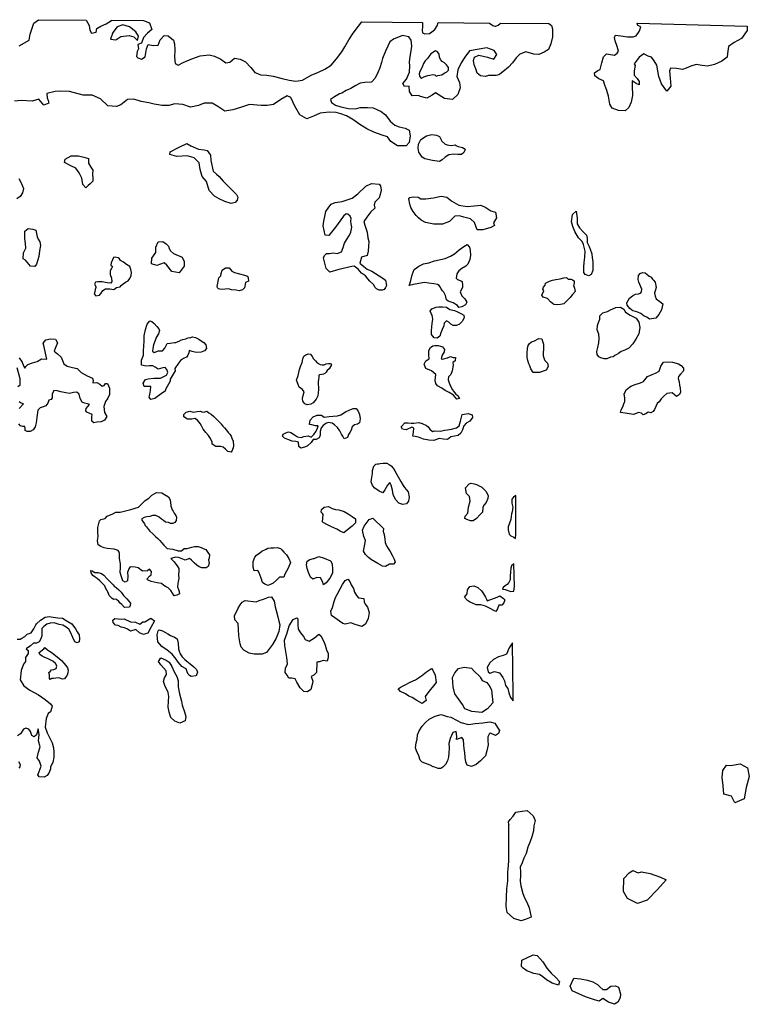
# Model space of a CAD drawing. Extents: x 85497 to 314014, y 760654 to 894511.
# Tile 15 of 25: x 174197 to 193889, y 860063 to 886642. Entities that reach past the tile are written whole.
import ezdxf

# ---------------------------------------------------------------- set-up
doc = ezdxf.new("R2010")
doc.units = 0
doc.layers.add('-RPA', color=1, linetype='CONTINUOUS')
doc.layers.add('RPA', color=3, linetype='CONTINUOUS')

msp = doc.modelspace()

# ---------------------------------------------------------------- linework, layer by layer
at = {"layer": '-RPA', "color": 0}
msp.add_lwpolyline([(185434, 885116), (185483, 885138), (185592, 885155), (185658, 885195), (185724, 885230), (185771, 885281), (185770, 885349), (185719, 885422), (185662, 885473), (185604, 885510), (185553, 885564), (185532, 885629), (185521, 885711), (185473, 885775), (185418, 885802), (185295, 885717), (185265, 885682), (185204, 885598), (185144, 885528), (185096, 885457), (185072, 885389), (185031, 885309), (184996, 885244), (184978, 885176), (184984, 885121), (185019, 885084), (185041, 885064), (185107, 885098), (185216, 885134), (185268, 885146), (185350, 885161), (185406, 885156), (185428, 885129)], close=True, dxfattribs=at)
at = {"layer": 'RPA', "color": 0}
for points in [[(174186, 885936), (174457, 886086), (174484, 886252), (174577, 886549), (174704, 886642), (175987, 886631), (176024, 886570), (176076, 886485), (176092, 886361), (176138, 886282), (176259, 886308), (176282, 886403), (176387, 886465), (176531, 886529), (176671, 886617), (176679, 886625), (177539, 886619), (177704, 886555), (177768, 886375), (177650, 886277), (177542, 886160), (177486, 886007), (177382, 885968), (177402, 885857), (177365, 885779), (177352, 885646), (177387, 885616), (177481, 885575), (177580, 885638), (177617, 885856), (177669, 885969), (177799, 885949), (177932, 885950), (177991, 886095), (178101, 886214), (178209, 886208), (178350, 886091), (178373, 885989), (178383, 885826), (178379, 885631), (178398, 885461), (178475, 885417), (178610, 885485), (178841, 885588), (179068, 885665), (179313, 885695), (179455, 885653), (179623, 885578), (179758, 885477), (179872, 885491), (179992, 885599), (180151, 885579), (180290, 885505), (180440, 885355), (180548, 885219), (180703, 885150), (180866, 885140), (181035, 885117), (181285, 885056), (181473, 885010), (181651, 884983), (181828, 885005), (182062, 885141), (182266, 885224), (182431, 885305), (182603, 885413), (182750, 885589), (182891, 885775), (182969, 885910), (183081, 886100), (183199, 886274), (183346, 886463), (183428, 886586), (185066, 886569), (185065, 886555), (185069, 886447), (185060, 886363), (185071, 886287), (185136, 886260), (185257, 886273), (185317, 886314), (185406, 886377), (185464, 886477), (185489, 886564), (186873, 886548), (186963, 886489), (187025, 886471), (187047, 886464), (187107, 886495), (187167, 886542), (187170, 886545), (188477, 886538), (188547, 886489), (188581, 886393), (188576, 886178), (188536, 885989), (188468, 885834), (188352, 885762), (188207, 885700), (188071, 885709), (187860, 885772), (187699, 885707), (187596, 885609), (187498, 885480), (187388, 885359), (187235, 885235), (187153, 885175), (187126, 885149), (187060, 885134), (186849, 885136), (186773, 885111), (186630, 885124), (186547, 885201), (186504, 885316), (186460, 885424), (186443, 885539), (186468, 885630), (186586, 885682), (186820, 885628), (186998, 885572), (187079, 885701), (187003, 885807), (186809, 885880), (186341, 885802), (186210, 885632), (186109, 885477), (186021, 885290), (185994, 885108), (186072, 884947), (186082, 884800), (186023, 884625), (185876, 884485), (185661, 884512), (185423, 884664), (185328, 884601), (185182, 884519), (185017, 884572), (184962, 884592), (184793, 884590), (184717, 884705), (184707, 884846), (184579, 884839), (184542, 884918), (184633, 885040), (184718, 885224), (184728, 885400), (184721, 885494), (184737, 885647), (184763, 885797), (184779, 885923), (184760, 886093), (184696, 886183), (184528, 886219), (184287, 886117), (184191, 886047), (184130, 885931), (184072, 885789), (183986, 885598), (183958, 885485), (183919, 885339), (183874, 885232), (183792, 885064), (183695, 884952), (183512, 884946), (183388, 884929), (183266, 884864), (183131, 884785), (183012, 884729), (182890, 884660), (182831, 884638), (182692, 884563), (182583, 884484), (182611, 884402), (182717, 884334), (182869, 884292), (183074, 884248), (183259, 884238), (183384, 884268), (183583, 884267), (183736, 884263), (183949, 884161), (184074, 884074), (184194, 883901), (184326, 883798), (184442, 883746), (184604, 883713), (184711, 883656), (184740, 883505), (184710, 883330), (184627, 883240), (184392, 883235), (184218, 883353), (184120, 883476), (183981, 883528), (183751, 883604), (183564, 883693), (183377, 883811), (183191, 883949), (183014, 884047), (182865, 884100), (182739, 884135), (182550, 884142), (182305, 884121), (182123, 884037), (181946, 883969), (181762, 884071), (181621, 884309), (181518, 884543), (181418, 884587), (181246, 884486), (181051, 884354), (180874, 884322), (180711, 884328), (180396, 884351), (180159, 884275), (179952, 884208), (179736, 884170), (179544, 884298), (179392, 884389), (179177, 884391), (179022, 884326), (178803, 884281), (178602, 884348), (178388, 884369), (178220, 884326), (178041, 884327), (177830, 884361), (177687, 884393), (177473, 884434), (177275, 884497), (177105, 884484), (176930, 884341), (176808, 884301), (176574, 884313), (176382, 884503), (176153, 884606), (175908, 884604), (175545, 884707), (175288, 884716), (175154, 884699), (174931, 884648), (174935, 884531), (174963, 884462), (174984, 884389), (174846, 884331), (174713, 884496), (174532, 884445), (174236, 884464), (174056, 884445)], [(174171, 882356), (174215, 882277), (174259, 882195), (174299, 882089), (174274, 881969), (174213, 881873), (174117, 881803)], [(174187, 877510), (174263, 877401), (174300, 877302), (174334, 877239), (174364, 877277), (174418, 877331), (174540, 877380), (174665, 877416), (174788, 877488), (174932, 877475), (174853, 877843), (174835, 877909), (174903, 877999), (175028, 878025), (175162, 878015), (175215, 877919), (175155, 877770), (175130, 877692), (175220, 877618), (175316, 877533), (175353, 877444), (175386, 877348), (175476, 877287), (175626, 877257), (175753, 877228), (175858, 877120), (176015, 877028), (176164, 876965), (176179, 876906), (176167, 876838), (176282, 876851), (176363, 876803), (176427, 876746), (176476, 876764), (176517, 876822), (176569, 876821), (176621, 876692), (176620, 876522), (176572, 876425), (176514, 876335), (176471, 876199), (176483, 876038), (176546, 875926), (176488, 875832), (176395, 875782), (176277, 875776), (176198, 875758), (176144, 875808), (176147, 875910), (176152, 875985), (176087, 876009), (176006, 876044), (175978, 876087), (175989, 876146), (176080, 876252), (176025, 876273), (175947, 876294), (175883, 876315), (175830, 876415), (175806, 876530), (175736, 876587), (175647, 876577), (175545, 876547), (175441, 876566), (175311, 876598), (175207, 876627), (175116, 876630), (175077, 876536), (175075, 876435), (175051, 876389), (174985, 876372), (174953, 876291), (174906, 876220), (174833, 876189), (174747, 876165), (174690, 876101), (174662, 875906), (174645, 875759), (174616, 875655), (174559, 875572), (174479, 875522), (174397, 875524), (174346, 875551), (174344, 875617), (174332, 875659), (174280, 875661), (174215, 875676), (174174, 875729)], [(174148, 876737), (174214, 876787), (174209, 876951), (174128, 877241)], [(174181, 876144), (174302, 876275), (174237, 876293), (174186, 876327)], [(174131, 869919), (174213, 869918), (174253, 869947), (174335, 869996), (174398, 870057), (174506, 870092), (174576, 870196), (174633, 870304), (174653, 870333), (174762, 870430), (174887, 870514), (174995, 870530), (175100, 870512), (175227, 870492), (175355, 870484), (175495, 870397), (175605, 870334), (175706, 870196), (175751, 870120), (175802, 870038), (175815, 869933), (175807, 869851), (175751, 869825), (175689, 869846), (175632, 869967), (175567, 870112), (175522, 870194), (175454, 870247), (175360, 870300), (175261, 870314), (175124, 870358), (175023, 870356), (174928, 870327), (174848, 870266), (174796, 870204), (174795, 870126), (174797, 870014), (174764, 869933), (174720, 869848), (174651, 869813), (174572, 869810), (174493, 869739), (174368, 869655), (174423, 869618), (174426, 869530), (174353, 869422), (174352, 869314), (174302, 869243), (174235, 869073), (174213, 868819), (174310, 868657), (174468, 868545), (174706, 868421), (174883, 868292), (175033, 868170), (175071, 868114), (175067, 868071), (175025, 867961), (174968, 867914), (174912, 867775), (174886, 867545), (174943, 867394), (175001, 867266), (175071, 867118), (175106, 866990), (175121, 866869), (175117, 866732), (175093, 866588), (175026, 866474), (175029, 866418), (174989, 866324), (174936, 866243), (174860, 866191), (174726, 866202), (174684, 866255), (174727, 866349), (174781, 866493), (174730, 866624), (174665, 866713), (174703, 866870), (174750, 867010), (174705, 867177), (174727, 867347), (174695, 867501), (174649, 867337), (174585, 867286), (174524, 867320), (174491, 867429), (174440, 867493), (174366, 867521), (174300, 867487), (174221, 867364), (174138, 867314)], [(174162, 866617), (174209, 866534), (174204, 866472), (174171, 866434)]]:
    msp.add_lwpolyline(points, dxfattribs=at)
for points in [[(176791, 886095), (176927, 886190), (177149, 886211), (177275, 886176), (177374, 886079), (177408, 886196), (177330, 886311), (177158, 886449), (176978, 886502), (176824, 886453), (176713, 886294), (176647, 886117)], [(193835, 886463), (193831, 886346), (193680, 886137), (193477, 886027), (193329, 885916), (193303, 885730), (193292, 885629), (193145, 885521), (192949, 885434), (192762, 885389), (192615, 885406), (192455, 885429), (192311, 885387), (192184, 885329), (192086, 885300), (191922, 885323), (191762, 885337), (191736, 885258), (191752, 885062), (191767, 884846), (191659, 884710), (191516, 884913), (191445, 885109), (191419, 885259), (191393, 885413), (191325, 885534), (191254, 885629), (191162, 885656), (191045, 885718), (190917, 885627), (190786, 885448), (190812, 885402), (190782, 885258), (190781, 885144), (190863, 885052), (190915, 884977), (190914, 884882), (190833, 884918), (190729, 884991), (190728, 884857), (190737, 884595), (190700, 884412), (190635, 884269), (190536, 884184), (190360, 884195), (190190, 884257), (190122, 884365), (190087, 884578), (190045, 884728), (189990, 884875), (189951, 884993), (189830, 885049), (189723, 885125), (189713, 885210), (189805, 885271), (189867, 885301), (189907, 885480), (189956, 885640), (190032, 885718), (190146, 885705), (190254, 885682), (190326, 885737), (190356, 885789), (190327, 885917), (190272, 886067), (190249, 886165), (190282, 886224), (190426, 886204), (190605, 886180), (190752, 886180), (190834, 886206), (190916, 886320), (190939, 886365), (190962, 886447), (190878, 886486), (190865, 886545)], [(185970, 883244), (185970, 883244), (186028, 883216), (186109, 883205), (186151, 883188), (186190, 883167), (186219, 883131), (186181, 883053), (186125, 882999), (186027, 883005), (185916, 883010), (185782, 882997), (185683, 882930), (185600, 882860), (185530, 882816), (185335, 882843), (185131, 882890), (185063, 882927), (184969, 883070), (184948, 883174), (184963, 883285), (185028, 883404), (185180, 883505), (185318, 883541), (185445, 883529), (185529, 883488), (185588, 883363), (185681, 883286), (185739, 883262), (185778, 883251), (185856, 883249), (185954, 883264)], [(179415, 882556), (179415, 882556), (179511, 882476), (179581, 882413), (179686, 882287), (179766, 882203), (179849, 882123), (179922, 882053), (180053, 881920), (180088, 881851), (180070, 881773), (180016, 881706), (179901, 881682), (179736, 881738), (179584, 881803), (179452, 881874), (179309, 882027), (179236, 882273), (179125, 882406), (179070, 882596), (179038, 882777), (178907, 882916), (178716, 882966), (178435, 882949), (178247, 883002), (178262, 883077), (178503, 883202), (178710, 883302), (178820, 883238), (179023, 883149), (179173, 883132), (179257, 883114), (179343, 882988), (179359, 882838)], [(176169, 882349), (176168, 882287), (176098, 882214), (176045, 882166), (175978, 882105), (175905, 882192), (175870, 882362), (175804, 882507), (175716, 882633), (175580, 882701), (175409, 882786), (175428, 882874), (175583, 882968), (175782, 882970), (175931, 882931), (176051, 882893), (176058, 882766), (176114, 882657), (176168, 882577), (176166, 882480)], [(184074, 879409), (184037, 879357), (183982, 879338), (183903, 879345), (183825, 879375), (183780, 879421), (183754, 879484), (183648, 879587), (183594, 879643), (183531, 879729), (183505, 879743), (183421, 879803), (183336, 879906), (183223, 879984), (183158, 879982), (183046, 879955), (182807, 879901), (182571, 879831), (182469, 879922), (182400, 880217), (182421, 880275), (182474, 880329), (182556, 880327), (182664, 880348), (182764, 880333), (182883, 880376), (182931, 880492), (182966, 880612), (183020, 880702), (183098, 880821), (183139, 880905), (183164, 881038), (183147, 881130), (183132, 881199), (183140, 881277), (183119, 881336), (183051, 881389), (183012, 881400), (182933, 881340), (182724, 881041), (182617, 880910), (182540, 880817), (182442, 880825), (182392, 881074), (182405, 881201), (182438, 881376), (182456, 881467), (182537, 881583), (182601, 881666), (182716, 881710), (182905, 881732), (183175, 881820), (183324, 881938), (183544, 882152), (183695, 882217), (183897, 882203), (183935, 882153), (183949, 882042), (183927, 881925), (183899, 881834), (183785, 881716), (183761, 881632), (183779, 881553), (183672, 881458), (183565, 881310), (183490, 881194), (183511, 881096), (183579, 880909), (183595, 880752), (183619, 880653), (183613, 880530), (183607, 880390), (183572, 880276), (183424, 880227), (183378, 880065), (183490, 879978), (183577, 879911), (183703, 879853), (183996, 879667), (184066, 879610), (184095, 879463)], [(184697, 881804), (184730, 881846), (184816, 881863), (184949, 881847), (185026, 881810), (185160, 881810), (185363, 881832), (185569, 881880), (185728, 881850), (185863, 881740), (186053, 881631), (186274, 881597), (186463, 881613), (186640, 881635), (186779, 881570), (186910, 881486), (187037, 881447), (187069, 881293), (186985, 881155), (187016, 881089), (186910, 881029), (186697, 880965), (186544, 880969), (186470, 881163), (186368, 881266), (186189, 881315), (186069, 881347), (185942, 881340), (185802, 881197), (185605, 881123), (185373, 881124), (185153, 881165), (185033, 881233), (184963, 881293), (184899, 881353), (184820, 881465), (184751, 881575), (184726, 881666)], [(189513, 880631), (189532, 880592), (189563, 880519), (189591, 880444), (189640, 880319), (189651, 880217), (189662, 880116), (189663, 879986), (189663, 879868), (189622, 879768), (189556, 879730), (189462, 879765), (189424, 879818), (189427, 879968), (189436, 880085), (189453, 880228), (189463, 880391), (189414, 880571), (189374, 880650), (189275, 880754), (189181, 880922), (189128, 881060), (189092, 881181), (189115, 881380), (189215, 881475), (189241, 881286), (189247, 881129), (189303, 881020), (189409, 880914), (189492, 880827), (189513, 880748)], [(174669, 880784), (174700, 880715), (174737, 880642), (174755, 880547), (174732, 880398), (174713, 880248), (174685, 880161), (174653, 880044), (174602, 879977), (174489, 879989), (174352, 880148), (174294, 880185), (174301, 880348), (174365, 880474), (174352, 880601), (174335, 880739), (174339, 880931), (174429, 881001), (174549, 880985), (174637, 880964)], [(178217, 880525), (178229, 880469), (178267, 880406), (178350, 880333), (178586, 880230), (178635, 880115), (178636, 879991), (178498, 879805), (178300, 879848), (178167, 880014), (178100, 880074), (177899, 880010), (177754, 880049), (177760, 880202), (177874, 880359), (177871, 880503), (177933, 880648), (178057, 880652), (178147, 880592)], [(186082, 879300), (186127, 879188), (186208, 879109), (186269, 879017), (186233, 878949), (186134, 878891), (186049, 878869), (186010, 878925), (185893, 878998), (185760, 879041), (185714, 879084), (185692, 879199), (185644, 879288), (185609, 879327), (185570, 879373), (185535, 879439), (185519, 879465), (185477, 879492), (185376, 879514), (185243, 879533), (185125, 879545), (184974, 879519), (184827, 879490), (184709, 879463), (184736, 879537), (184751, 879599), (184793, 879752), (184845, 879901), (184968, 879986), (185097, 880049), (185238, 880075), (185389, 880128), (185681, 880194), (185826, 880256), (185935, 880319), (186058, 880427), (186188, 880523), (186277, 880573), (186334, 880500), (186352, 880411), (186365, 880281), (186347, 880167), (186295, 880040), (186238, 879989), (186129, 879926), (186046, 879859), (185992, 879779), (185974, 879665), (186015, 879628), (186090, 879604), (186142, 879573), (186149, 879472), (186145, 879413)], [(176251, 879412), (176237, 879363), (176223, 879298), (176207, 879246), (176252, 879190), (176350, 879209), (176396, 879257), (176443, 879332), (176515, 879374), (176629, 879373), (176734, 879362), (176806, 879414), (176908, 879429), (176939, 879468), (176993, 879515), (177056, 879558), (177123, 879595), (177174, 879656), (177209, 879733), (177212, 879821), (177195, 879897), (177172, 879976), (177082, 880031), (177002, 880093), (176916, 880145), (176888, 880182), (176856, 880209), (176772, 880228), (176729, 880226), (176698, 880162), (176662, 880081), (176657, 880016), (176701, 879982), (176673, 879927), (176635, 879863), (176642, 879765), (176674, 879663), (176688, 879577), (176657, 879533), (176562, 879536), (176419, 879567), (176305, 879564), (176246, 879553), (176218, 879505), (176249, 879442)], [(180264, 879407), (180214, 879352), (180122, 879323), (180037, 879337), (179916, 879354), (179835, 879381), (179740, 879366), (179635, 879357), (179563, 879377), (179537, 879407), (179524, 879440), (179575, 879671), (179625, 879725), (179636, 879787), (179661, 879884), (179750, 879944), (179848, 879939), (179921, 879856), (179995, 879815), (180128, 879786), (180261, 879747), (180348, 879723), (180367, 879673), (180370, 879587), (180296, 879546)], [(191330, 879261), (191346, 879176), (191374, 879110), (191479, 879031), (191553, 878968), (191516, 878811), (191449, 878681), (191366, 878587), (191199, 878559), (191128, 878612), (191056, 878639), (190965, 878708), (190851, 878752), (190743, 878779), (190661, 878845), (190597, 878934), (190588, 879003), (190654, 879124), (190737, 879192), (190819, 879230), (190898, 879243), (190950, 879262), (190980, 879297), (190991, 879369), (190962, 879432), (190912, 879561), (190887, 879627), (190896, 879734), (190943, 879788), (191005, 879816), (191080, 879805), (191128, 879771), (191189, 879715), (191241, 879691), (191279, 879641), (191304, 879611), (191345, 879555), (191376, 879411)], [(188381, 879473), (188385, 879534), (188500, 879587), (188578, 879608), (188667, 879625), (188781, 879643), (188880, 879670), (188952, 879685), (189000, 879641), (189078, 879636), (189120, 879619), (189165, 879589), (189164, 879540), (189142, 879452), (189149, 879446), (189171, 879397), (189187, 879308), (189120, 879223), (189054, 879145), (188991, 879077), (188932, 879016), (188885, 878970), (188794, 878951), (188702, 878946), (188613, 878953), (188522, 879026), (188445, 879118), (188330, 879155), (188292, 879205), (188348, 879319), (188319, 879372), (188333, 879421)], [(186146, 878517), (186143, 878491), (186070, 878420), (185985, 878388), (185900, 878389), (185831, 878425), (185783, 878475), (185717, 878511), (185658, 878450), (185641, 878375), (185601, 878277), (185567, 878185), (185533, 878097), (185467, 878045), (185382, 878050), (185311, 878145), (185309, 878243), (185323, 878351), (185327, 878443), (185345, 878561), (185329, 878666), (185300, 878715), (185275, 878777), (185318, 878836), (185439, 878884), (185511, 878887), (185613, 878892), (185714, 878881), (185809, 878822), (185933, 878788), (186011, 878757), (186119, 878704), (186184, 878667), (186193, 878592)], [(190300, 877598), (190263, 877575), (190214, 877543), (190142, 877534), (190043, 877486), (189968, 877486), (189880, 877517), (189831, 877537), (189786, 877603), (189776, 877685), (189797, 877792), (189831, 877923), (189835, 878038), (189827, 878149), (189782, 878274), (189793, 878385), (189820, 878467), (189853, 878555), (189854, 878646), (189940, 878731), (190065, 878769), (190144, 878814), (190285, 878875), (190410, 878880), (190504, 878824), (190552, 878745), (190676, 878662), (190833, 878582), (190907, 878473), (190938, 878332), (190904, 878165), (190824, 878022), (190744, 877888), (190638, 877775), (190533, 877720), (190435, 877682), (190359, 877630)], [(178515, 877969), (178538, 877992), (178604, 878008), (178680, 878027), (178719, 878049), (178765, 878065), (178785, 878058), (178860, 878084), (178945, 878060), (179030, 878014), (179098, 877970), (179166, 877924), (179218, 877861), (179240, 877763), (179184, 877701), (179092, 877666), (178961, 877654), (178853, 877684), (178775, 877708), (178758, 877646), (178731, 877587), (178698, 877535), (178616, 877493), (178533, 877439), (178484, 877374), (178384, 877230), (178390, 877162), (178260, 876934), (178260, 876888), (178136, 876660), (178126, 876611), (178050, 876569), (177843, 876414), (177741, 876385), (177692, 876451), (177706, 876520), (177727, 876631), (177738, 876742), (177698, 876742), (177636, 876736), (177561, 876740), (177532, 876832), (177589, 876930), (177668, 876949), (177822, 876964), (177890, 876963), (177998, 876962), (178074, 876998), (178156, 877043), (178200, 877118), (178171, 877203), (178126, 877256), (178057, 877240), (177938, 877205), (177857, 877262), (177789, 877298), (177704, 877302), (177615, 877287), (177488, 877314), (177482, 877455), (177536, 877585), (177540, 877697), (177545, 877837), (177556, 877965), (177557, 878109), (177591, 878279), (177635, 878423), (177708, 878510), (177764, 878494), (177829, 878441), (177903, 878358), (177949, 878295), (177971, 878256), (177944, 878161), (177884, 878063), (177857, 877979), (177810, 877861), (177790, 877763), (177783, 877694), (177828, 877658), (177943, 877703), (178051, 877702), (178114, 877773), (178177, 877897), (178259, 877909), (178377, 877925), (178410, 877931)], [(188205, 878040), (188211, 878033), (188286, 878023), (188312, 877963), (188338, 877881), (188333, 877760), (188322, 877639), (188322, 877570), (188350, 877485), (188370, 877445), (188441, 877366), (188460, 877281), (188410, 877180), (188226, 877116), (188055, 877114), (187997, 877216), (187962, 877302), (187940, 877355), (187911, 877443), (187892, 877519), (187893, 877637), (187901, 877764), (187925, 877843), (187951, 877891), (188011, 877947), (188070, 877966)], [(185660, 877738), (185650, 877679), (185603, 877585), (185573, 877490), (185608, 877474), (185743, 877515), (185822, 877547), (185897, 877527), (185956, 877523), (185948, 877434), (185889, 877386), (185898, 877317), (185867, 877160), (185830, 877066), (185774, 877001), (185760, 876923), (185786, 876837), (185821, 876745), (185882, 876647), (185934, 876577), (185973, 876534), (186025, 876498), (186066, 876419), (185998, 876394), (185907, 876506), (185793, 876579), (185679, 876635), (185595, 876692), (185477, 876762), (185429, 876821), (185410, 876906), (185431, 877066), (185311, 877166), (185161, 877229), (185116, 877341), (185156, 877429), (185245, 877490), (185237, 877592), (185244, 877713), (185281, 877794), (185344, 877839), (185406, 877849), (185488, 877848), (185559, 877831), (185612, 877807)], [(182546, 877215), (182499, 877173), (182473, 877127), (182436, 877091), (182394, 877072), (182351, 877066), (182292, 877057), (182275, 877047), (182275, 876981), (182261, 876929), (182251, 876867), (182254, 876798), (182259, 876723), (182259, 876648), (182255, 876576), (182244, 876487), (182201, 876399), (182121, 876299), (182059, 876266), (181957, 876244), (181892, 876274), (181840, 876344), (181831, 876419), (181845, 876494), (181872, 876592), (181827, 876658), (181742, 876724), (181710, 876790), (181672, 876908), (181709, 877036), (181750, 877199), (181777, 877277), (181817, 877385), (181841, 877490), (181868, 877555), (181917, 877597), (181980, 877619), (182045, 877609), (182087, 877553), (182126, 877490), (182181, 877437), (182229, 877381), (182308, 877338), (182357, 877324), (182419, 877327), (182471, 877350), (182531, 877359), (182586, 877358), (182615, 877329)], [(190423, 876035), (190416, 876038), (190433, 876110), (190473, 876188), (190503, 876270), (190527, 876338), (190528, 876423), (190512, 876538), (190572, 876656), (190688, 876753), (190809, 876797), (190954, 876835), (191033, 876874), (191139, 877010), (191267, 877062), (191356, 877097), (191455, 877158), (191502, 877289), (191575, 877396), (191716, 877408), (191817, 877400), (191977, 877353), (192052, 877310), (192110, 877237), (192110, 877165), (192030, 877071), (191977, 877013), (191967, 876954), (191992, 876862), (192008, 876780), (192020, 876694), (192029, 876586), (192005, 876524), (191926, 876473), (191871, 876516), (191803, 876569), (191665, 876547), (191586, 876476), (191507, 876405), (191453, 876330), (191404, 876278), (191367, 876203), (191327, 876115), (191294, 876066), (191231, 876031), (191156, 876048), (191094, 876006), (191028, 875977), (190982, 876023), (190897, 876040), (190832, 876011), (190766, 875983)], [(179634, 875732), (179637, 875722), (179679, 875670), (179721, 875623), (179776, 875561), (179828, 875501), (179870, 875455), (179903, 875399), (179925, 875343), (179960, 875264), (179966, 875150), (179959, 875084), (179919, 874993), (179902, 874964), (179817, 874987), (179755, 875050), (179690, 875103), (179628, 875123), (179566, 875121), (179491, 875125), (179396, 875181), (179390, 875234), (179345, 875335), (179290, 875415), (179219, 875497), (179145, 875586), (179103, 875675), (179064, 875741), (178993, 875830), (178925, 875880), (178843, 875857), (178722, 875859), (178627, 875922), (178631, 875981), (178694, 876049), (178786, 876071), (178881, 876047), (178989, 876066), (179071, 876075), (179143, 876051), (179198, 876060), (179247, 876070), (179300, 876033), (179361, 875993), (179433, 875934)], [(181364, 875484), (181380, 875490), (181453, 875516), (181518, 875495), (181615, 875436), (181694, 875386), (181792, 875362), (181870, 875394), (181985, 875409), (182067, 875369), (182136, 875444), (182199, 875535), (182239, 875616), (182250, 875678), (182178, 875676), (182086, 875709), (182018, 875713), (182035, 875834), (182121, 875922), (182223, 875970), (182341, 875966), (182412, 875913), (182547, 875931), (182658, 875943), (182779, 875952), (182868, 875974), (182987, 876055), (183105, 876106), (183197, 876144), (183276, 876147), (183337, 876071), (183369, 875982), (183391, 875864), (183370, 875760), (183314, 875724), (183232, 875705), (183173, 875650), (183143, 875562), (183109, 875494), (183076, 875445), (183046, 875363), (182954, 875328), (182915, 875404), (182886, 875456), (182841, 875539), (182776, 875634), (182695, 875704), (182630, 875750), (182526, 875768), (182457, 875742), (182384, 875684), (182338, 875625), (182307, 875527), (182310, 875429), (182279, 875351), (182200, 875309), (182122, 875306), (182062, 875232), (181960, 875134), (181884, 875102), (181782, 875080), (181727, 875123), (181722, 875235), (181653, 875255), (181552, 875269), (181434, 875306), (181346, 875346), (181291, 875399), (181308, 875458)], [(185558, 875537), (185558, 875537), (185663, 875562), (185744, 875568), (185849, 875584), (185990, 875621), (186060, 875680), (186097, 875807), (186141, 875983), (186298, 876008), (186412, 875971), (186422, 875902), (186349, 875805), (186247, 875747), (186181, 875682), (186147, 875568), (186100, 875483), (186031, 875415), (185929, 875400), (185834, 875378), (185742, 875306), (185634, 875317), (185517, 875338), (185372, 875287), (185241, 875291), (185094, 875316), (184964, 875376), (184873, 875393), (184807, 875400), (184828, 875505), (184835, 875616), (184783, 875639), (184626, 875572), (184531, 875589), (184489, 875652), (184591, 875756), (184680, 875761), (184765, 875754), (184837, 875750), (184968, 875768), (185062, 875738), (185173, 875688), (185218, 875648), (185270, 875592), (185335, 875523), (185397, 875539)], [(184488, 874176), (184546, 874071), (184582, 874015), (184630, 873959), (184679, 873893), (184710, 873752), (184693, 873648), (184640, 873570), (184538, 873557), (184434, 873591), (184343, 873687), (184279, 873822), (184260, 873939), (184226, 874081), (184184, 874150), (184124, 874081), (184048, 873955), (183998, 873873), (183900, 873917), (183780, 873996), (183715, 874069), (183680, 874164), (183690, 874233), (183715, 874390), (183722, 874475), (183759, 874589), (183809, 874641), (183858, 874653), (183891, 874650), (183923, 874666), (184009, 874671), (184107, 874667), (184172, 874631), (184224, 874601), (184279, 874532), (184324, 874466), (184375, 874367)], [(186265, 873152), (186216, 873175), (186217, 873241), (186296, 873322), (186311, 873479), (186351, 873648), (186340, 873770), (186259, 873855), (186230, 874006), (186326, 874113), (186382, 874129), (186461, 874115), (186529, 874098), (186672, 874022), (186776, 873919), (186837, 873801), (186833, 873713), (186790, 873608), (186737, 873547), (186700, 873485), (186686, 873344), (186626, 873283), (186530, 873179), (186432, 873114), (186363, 873115)], [(178281, 873525), (178281, 873508), (178293, 873462), (178316, 873413), (178338, 873374), (178371, 873318), (178416, 873255), (178432, 873209), (178424, 873121), (178388, 873069), (178335, 873043), (178270, 873044), (178218, 873067), (178136, 873081), (178081, 873124), (178025, 873160), (177964, 873217), (177876, 873260), (177781, 873258), (177712, 873235), (177633, 873220), (177557, 873201), (177492, 873172), (177495, 873133), (177517, 873093), (177566, 873034), (177588, 872988), (177624, 872951), (177672, 872882), (177711, 872833), (177792, 872760), (177864, 872694), (177929, 872637), (177984, 872581), (178029, 872525), (178084, 872456), (178178, 872367), (178329, 872346), (178472, 872305), (178567, 872304), (178637, 872366), (178715, 872368), (178840, 872400), (178919, 872419), (179011, 872421), (179099, 872394), (179151, 872371), (179219, 872344), (179278, 872261), (179316, 872196), (179315, 872104), (179295, 872058), (179311, 871973), (179284, 871885), (179234, 871846), (179113, 871844), (179041, 871871), (178976, 871914), (178908, 871983), (178837, 872049), (178778, 872096), (178660, 872048), (178582, 872091), (178487, 872121), (178412, 872129), (178281, 872097), (178365, 872008), (178410, 871942), (178449, 871896), (178491, 871823), (178494, 871755), (178486, 871656), (178492, 871555), (178478, 871473), (178461, 871418), (178460, 871336), (178479, 871264), (178505, 871204), (178507, 871139), (178442, 871104), (178370, 871088), (178279, 871233), (178201, 871302), (178136, 871342), (178087, 871366), (178022, 871425), (177905, 871443), (177744, 871480), (177647, 871517), (177627, 871543), (177700, 871621), (177746, 871657), (177754, 871748), (177702, 871805), (177646, 871766), (177511, 871757), (177391, 871843), (177313, 871864), (177175, 871872), (177139, 871820), (177111, 871718), (177114, 871617), (177103, 871493), (177047, 871457), (176978, 871490), (176943, 871602), (176912, 871720), (176916, 871854), (176917, 871949), (176892, 872094), (176894, 872234), (176874, 872290), (176858, 872310), (176744, 872347), (176561, 872365), (176479, 872386), (176391, 872423), (176313, 872469), (176301, 872581), (176312, 872695), (176306, 872810), (176307, 872934), (176355, 873117), (176391, 873146), (176503, 873181), (176562, 873243), (176714, 873300), (176796, 873345), (176910, 873344), (177055, 873382), (177193, 873417), (177406, 873487), (177492, 873575), (177581, 873659), (177680, 873724), (177766, 873811), (177891, 873875), (178035, 873874), (178110, 873824), (178211, 873761), (178259, 873685)], [(187586, 873797), (187586, 873797), (187521, 873755), (187481, 873700), (187483, 873592), (187511, 873484), (187491, 873360), (187471, 873301), (187463, 873232), (187453, 873151), (187416, 873053), (187385, 872952), (187385, 872867), (187407, 872755), (187452, 872709), (187530, 872669), (187582, 872636), (187590, 872747)], [(182392, 873286), (182370, 873309), (182334, 873346), (182345, 873424), (182414, 873486), (182529, 873501), (182633, 873448), (182718, 873424), (182812, 873413), (182956, 873363), (183060, 873303), (183174, 873230), (183265, 873170), (183257, 873056), (183168, 872968), (183043, 872871), (182947, 872787), (182843, 872834), (182755, 872893), (182599, 872960), (182501, 873004), (182387, 873070), (182368, 873090)], [(184015, 872905), (184011, 872826), (184036, 872741), (184048, 872616), (184064, 872525), (184096, 872436), (184141, 872364), (184196, 872285), (184250, 872189), (184308, 872077), (184327, 872002), (184284, 871943), (184176, 871948), (184068, 871880), (183986, 871891), (183859, 871964), (183696, 872060), (183609, 872123), (183528, 872209), (183473, 872291), (183507, 872432), (183531, 872579), (183489, 872687), (183452, 872861), (183499, 872972), (183634, 873154), (183730, 873185)], [(181232, 872364), (181271, 872331), (181329, 872272), (181401, 872196), (181459, 872101), (181503, 871986), (181446, 871839), (181357, 871673), (181323, 871591), (181209, 871589), (181129, 871508), (181040, 871431), (180902, 871370), (180814, 871400), (180752, 871450), (180711, 871568), (180663, 871712), (180625, 871771), (180526, 871762), (180495, 871864), (180499, 872018), (180543, 872129), (180589, 872191), (180678, 872252), (180737, 872297), (180846, 872352), (180895, 872377), (180980, 872383), (181056, 872389), (181144, 872391)], [(182126, 872098), (182142, 872094), (182267, 872155), (182417, 872102), (182587, 872031), (182635, 871952), (182640, 871805), (182636, 871704), (182566, 871567), (182467, 871440), (182394, 871382), (182366, 871477), (182318, 871572), (182213, 871583), (182111, 871535), (182043, 871591), (181988, 871723), (181957, 871824), (181941, 871923), (181955, 872021), (182031, 872072)], [(177024, 870776), (177024, 870776), (176953, 870859), (176911, 870895), (176872, 870938), (176813, 870991), (176787, 870998), (176738, 870992), (176696, 871022), (176615, 871101), (176586, 871180), (176515, 871305), (176496, 871357), (176395, 871457), (176363, 871490), (176285, 871556), (176233, 871592), (176174, 871642), (176126, 871708), (176113, 871777), (176152, 871763), (176221, 871723), (176303, 871723), (176404, 871692), (176469, 871646), (176553, 871557), (176634, 871474), (176719, 871388), (176751, 871352), (176803, 871312), (176875, 871252), (176936, 871190), (177001, 871097), (177089, 871011), (177144, 870945), (177186, 870893), (177175, 870827), (177162, 870785)], [(187536, 871952), (187533, 871952), (187471, 871901), (187454, 871835), (187440, 871731), (187439, 871626), (187434, 871521), (187401, 871453), (187355, 871398), (187302, 871362), (187243, 871314), (187229, 871271), (187298, 871258), (187451, 871207), (187533, 871216), (187550, 871337)], [(183484, 871018), (183493, 870927), (183522, 870861), (183586, 870785), (183631, 870644), (183606, 870477), (183533, 870328), (183434, 870266), (183248, 870320), (183131, 870357), (182983, 870329), (182915, 870343), (182827, 870406), (182707, 870492), (182616, 870559), (182594, 870677), (182637, 870774), (182681, 870938), (182725, 871045), (182778, 871146), (182848, 871280), (182908, 871393), (182981, 871501), (183053, 871536), (183108, 871480), (183144, 871385), (183205, 871286), (183233, 871184), (183291, 871095), (183346, 871033)], [(187083, 871050), (187086, 871050), (187152, 871092), (187253, 871019), (187289, 870986), (187268, 870905), (187209, 870840), (187130, 870834), (187097, 870736), (187050, 870671), (186855, 870764), (186770, 870814), (186646, 870845), (186515, 870849), (186336, 870930), (186287, 870963), (186206, 871055), (186279, 871146), (186287, 871251), (186343, 871345), (186454, 871360), (186562, 871317), (186663, 871224), (186718, 871145), (186772, 871050), (186795, 871004), (186817, 870955)], [(180584, 870931), (180584, 870931), (180663, 870966), (180774, 871001), (180909, 871052), (180997, 871061), (181062, 870943), (181093, 870789), (181122, 870690), (181163, 870520), (181191, 870405), (181219, 870307), (181195, 870130), (181121, 869944), (181025, 869778), (180942, 869668), (180856, 869561), (180744, 869516), (180522, 869511), (180391, 869545), (180248, 869619), (180177, 869701), (180148, 869796), (180111, 870006), (180103, 870189), (180094, 870347), (180000, 870446), (179995, 870557), (180031, 870619), (180088, 870736), (180148, 870847), (180204, 870918), (180283, 870960)], [(177187, 870385), (177188, 870388), (177325, 870380), (177436, 870327), (177525, 870392), (177571, 870391), (177735, 870488), (177833, 870415), (177739, 870233), (177659, 870083), (177538, 870048), (177434, 870088), (177333, 870181), (177188, 870136), (177110, 870186), (177029, 870223), (176934, 870240), (176859, 870287), (176784, 870300), (176719, 870373), (176707, 870429), (176769, 870481), (176851, 870473), (176943, 870463), (177015, 870468)], [(182251, 869306), (182218, 869296), (182217, 869214), (182209, 869097), (182212, 869018), (182133, 868950), (182067, 868911), (182108, 868787), (182091, 868695), (182054, 868558), (181968, 868497), (181867, 868504), (181770, 868610), (181676, 868761), (181628, 868850), (181543, 868867), (181458, 868865), (181413, 868950), (181358, 869016), (181372, 869137), (181426, 869258), (181404, 869428), (181383, 869589), (181355, 869749), (181343, 869890), (181414, 870089), (181474, 870281), (181577, 870450), (181679, 870499), (181705, 870472), (181707, 870312), (181709, 870191), (181780, 870092), (181858, 869996), (181903, 869911), (182007, 869864), (182152, 869954), (182274, 870058), (182326, 870012), (182403, 869854), (182441, 869755), (182479, 869634), (182521, 869529), (182523, 869421), (182499, 869329), (182385, 869340), (182287, 869312)], [(178572, 869186), (178533, 869229), (178530, 869232), (178472, 869298), (178423, 869381), (178313, 869512), (178180, 869622), (178031, 869724), (177930, 869846), (177909, 870036), (177933, 870144), (177966, 870173), (178051, 870143), (178132, 870097), (178194, 870060), (178272, 870017), (178376, 869976), (178445, 869927), (178470, 869815), (178485, 869661), (178501, 869599), (178526, 869527), (178584, 869444), (178652, 869369), (178707, 869322), (178795, 869256), (178896, 869170), (178970, 869097), (178999, 869028), (178956, 868934), (178828, 868915), (178776, 868942), (178740, 868975), (178721, 869037), (178686, 869123)], [(174849, 869663), (174873, 869696), (174944, 869636), (174999, 869597), (175078, 869547), (175169, 869474), (175253, 869404), (175324, 869341), (175386, 869272), (175444, 869213), (175486, 869147), (175502, 869081), (175501, 869009), (175478, 868947), (175455, 868915), (175408, 868846), (175356, 868840), (175278, 868867), (175232, 868874), (175107, 868859), (175065, 868856), (175019, 868830), (175006, 868856), (174999, 868896), (175000, 868955), (174981, 869020), (175021, 869050), (175057, 869092), (175119, 869104), (175185, 869127), (175199, 869192), (175173, 869254), (175163, 869264), (175095, 869324), (174968, 869387), (174857, 869431), (174805, 869461), (174740, 869507), (174727, 869563)], [(187494, 869820), (187477, 869797), (187404, 869686), (187334, 869513), (187248, 869482), (187120, 869440), (186986, 869369), (186887, 869285), (186810, 869152), (186839, 869037), (186884, 869001), (187009, 869045), (187143, 869008), (187240, 868883), (187285, 868791), (187310, 868673), (187374, 868590), (187396, 868472), (187444, 868344), (187515, 868255), (187513, 868419)], [(178112, 868670), (178116, 868673), (178077, 868778), (178108, 868873), (178158, 868967), (178149, 869062), (178081, 869145), (178006, 869224), (177948, 869313), (178005, 869417), (178151, 869357), (178236, 869297), (178300, 869185), (178368, 869034), (178435, 868916), (178470, 868798), (178475, 868634), (178509, 868444), (178560, 868244), (178585, 868139), (178649, 867958), (178680, 867831), (178660, 867713), (178522, 867652), (178381, 867702), (178278, 867805), (178230, 867953), (178208, 868084), (178216, 868244), (178224, 868371), (178209, 868476)], [(184787, 868343), (184699, 868383), (184608, 868446), (184471, 868503), (184410, 868579), (184492, 868634), (184601, 868688), (184732, 868759), (184877, 868823), (185038, 868930), (185176, 869036), (185308, 869127), (185350, 869087), (185408, 868946), (185439, 868749), (185210, 868467), (185141, 868376), (185166, 868267), (185057, 868187), (184914, 868266)], [(186612, 868915), (186625, 868895), (186676, 868803), (186806, 868749), (186887, 868644), (186932, 868545), (186950, 868369), (186965, 868198), (186819, 868036), (186671, 867939), (186403, 867971), (186214, 868042), (186153, 868154), (186056, 868279), (185940, 868443), (185899, 868630), (185882, 868882), (185939, 869013), (186044, 869126), (186198, 869167), (186395, 869139), (186463, 869060)], [(185059, 866603), (185007, 866653), (184969, 866767), (184911, 866905), (184879, 866984), (184894, 867118), (184924, 867219), (184932, 867337), (184975, 867445), (185058, 867575), (185147, 867666), (185253, 867756), (185407, 867837), (185575, 867887), (185738, 867830), (185836, 867810), (186008, 867720), (186106, 867666), (186308, 867619), (186492, 867646), (186698, 867661), (186882, 867689), (187025, 867648), (187096, 867539), (187148, 867451), (187117, 867369), (187038, 867317), (186905, 867381), (186875, 867375), (186832, 867280), (186834, 867175), (186843, 867064), (186806, 866901), (186765, 866770), (186633, 866637), (186514, 866540), (186389, 866479), (186275, 866520), (186237, 866612), (186225, 866726), (186210, 866857), (186198, 866956), (186189, 867067), (186174, 867204), (186132, 867264), (185990, 867209), (185994, 867288), (185976, 867429), (185891, 867397), (185817, 867237), (185783, 867107), (185792, 866989), (185778, 866842), (185773, 866740), (185746, 866636), (185686, 866535), (185617, 866467), (185564, 866428), (185489, 866429), (185404, 866469), (185355, 866476), (185277, 866522)], [(193382, 866509), (193647, 866559), (193839, 866443), (193889, 866216), (193808, 865913), (193753, 865612), (193497, 865504), (193410, 865681), (193204, 865735), (193180, 865961), (193156, 866187), (193171, 866377), (193271, 866520)], [(187400, 864928), (187403, 864918), (187394, 864993), (187437, 865052), (187516, 865140), (187586, 865250), (187756, 865281), (187897, 865296), (187978, 865220), (188059, 865148), (188107, 865029), (188076, 864879), (188065, 864745), (188021, 864585), (187978, 864458), (187914, 864302), (187867, 864132), (187800, 864005), (187759, 863881), (187709, 863767), (187711, 863639), (187714, 863541), (187706, 863387), (187721, 863263), (187778, 863056), (187826, 862935), (187884, 862816), (187948, 862665), (188001, 862419), (187866, 862362), (187735, 862314), (187536, 862378), (187354, 862540), (187326, 862704), (187335, 862952), (187347, 863181), (187372, 863394), (187374, 863626), (187392, 863806), (187400, 863946)], [(190888, 863614), (190980, 863639), (191211, 863598), (191495, 863497), (191642, 863420), (191410, 863161), (191136, 862872), (190870, 862780), (190600, 862916), (190490, 863104), (190507, 863460), (190646, 863613), (190744, 863671)], [(187785, 861042), (187743, 861085), (187751, 861255), (187882, 861316), (188056, 861396), (188161, 861382), (188249, 861292), (188320, 861210), (188429, 861039), (188543, 860907), (188669, 860788), (188770, 860676), (188736, 860581), (188566, 860635), (188420, 860725), (188313, 860801), (188228, 860871), (188071, 860898), (187886, 860969)], [(190409, 860340), (190408, 860235), (190338, 860121), (190253, 860063), (190086, 860117), (189940, 860217), (189835, 860152), (189711, 860186), (189472, 860264), (189104, 860424), (189056, 860549), (189100, 860653), (189150, 860770), (189336, 860749), (189519, 860715), (189663, 860667), (189793, 860594), (189854, 860532), (189936, 860465), (190031, 860464), (190152, 860555), (190274, 860564), (190355, 860527), (190368, 860497)]]:
    msp.add_lwpolyline(points, close=True, dxfattribs=at)

doc.saveas('drawing.dxf')
